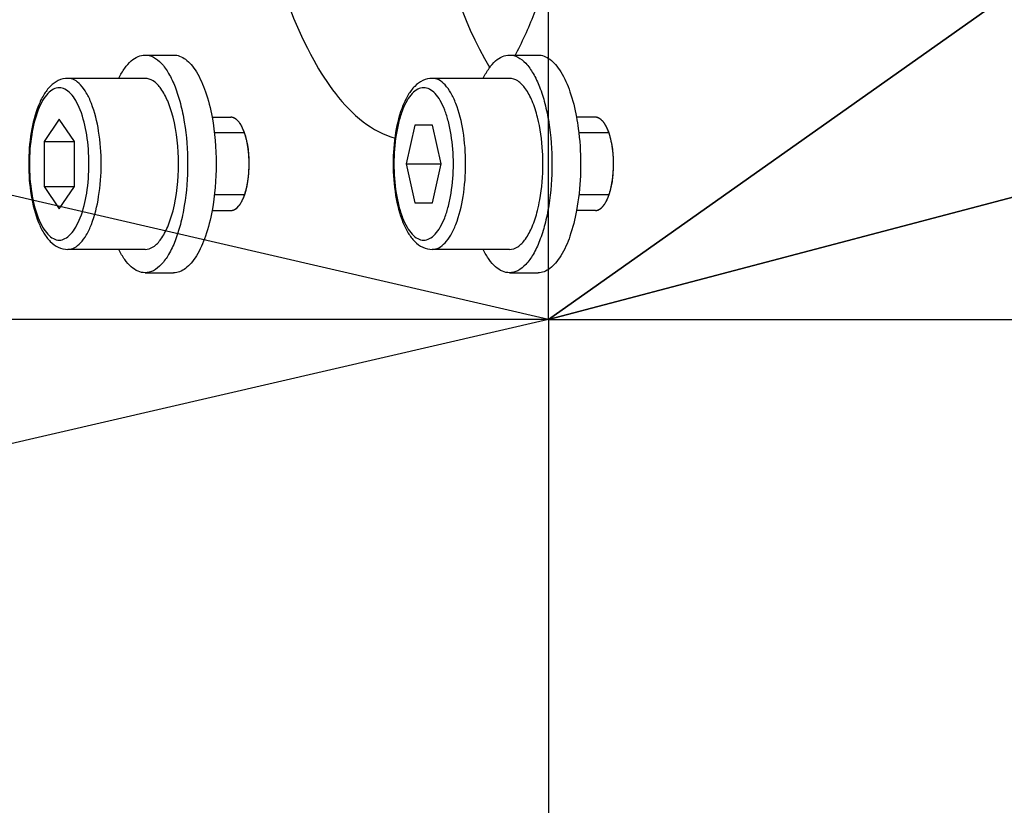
# Model space of a CAD drawing. Header units: millimetres. Extents: x 0 to 11890, y 0 to 8410.
# Tile 47 of 116: x 6637 to 6669, y 1747 to 1772. Entities that reach past the tile are written whole.
import ezdxf

# ---------------------------------------------------------------- set-up
doc = ezdxf.new("R2010")
doc.units = ezdxf.units.MM
doc.header["$LTSCALE"] = 653.95
doc.linetypes.add('CENTER', pattern=[0.6, 0.375, -0.075, 0.075, -0.075])
doc.layers.get('0').update_dxf_attribs({"linetype": 'CONTINUOUS'})
for name, color, linetype in [('204101000062_DXF_AXIS', 7, 'CONTINUOUS'), ('304103000034DXF_CONTINUOUS_LINE', 7, 'CONTINUOUS'), ('304105000209DXF_CONTINUOUS_LINE', 7, 'CONTINUOUS'), ('304105000340DXF_CONTINUOUS_LINE', 7, 'CONTINUOUS'), ('501023000072DXF_CONTINUOUS_LINE', 7, 'CONTINUOUS'), ('JISHUZIL_DXF_DIMENSION', 7, 'CONTINUOUS')]:
    doc.layers.add(name, color=color, linetype=linetype)
doc.styles.get("Standard").update_dxf_attribs({"font": 'txt', "width": 0.7})
doc.dimstyles.new('DIMSTYLE_10', dxfattribs={"dimtxt": 80, "dimasz": 70, "dimexe": 1.5, "dimexo": 0, "dimtad": 1, "dimdec": 1, "dimdsep": 46, "dimtxsty": 'Standard', "dimblk": '_FILLED', "dimblk1": '_FILLED', "dimblk2": '_FILLED', "dimcen": 0.09, "dimclrt": 5, "dimazin": 2, "dimtp": 2, "dimtm": 2, "dimtfac": 1, "dimtdec": 1, "dimtofl": 0, "dimtmove": 0, "dimatfit": 3, "dimldrblk": '_FILLED', "dimfxl": 0, "dimtolj": 1, "dimarcsym": 0})
doc.dimstyles.new('DIMSTYLE_6', dxfattribs={"dimtxt": 80, "dimasz": 70, "dimexe": 1.5, "dimexo": 0, "dimgap": 4, "dimtad": 0, "dimtih": 1, "dimtoh": 1, "dimdec": 1, "dimdsep": 46, "dimtxsty": 'Standard', "dimblk": '_FILLED', "dimblk1": '_FILLED', "dimblk2": '_FILLED', "dimcen": 0.09, "dimclrt": 5, "dimazin": 2, "dimtp": 0.5, "dimtm": 0.5, "dimtfac": 1, "dimtdec": 65535, "dimtofl": 0, "dimtmove": 0, "dimatfit": 3, "dimldrblk": '_FILLED', "dimfxl": 0, "dimtolj": 1, "dimarcsym": 0})
doc.dimstyles.new('DIMSTYLE_7', dxfattribs={"dimtxt": 80, "dimasz": 70, "dimexe": 1.5, "dimexo": 0, "dimtad": 1, "dimdsep": 46, "dimtxsty": 'Standard', "dimblk": '_FILLED', "dimblk1": '_FILLED', "dimblk2": '_FILLED', "dimcen": 0.09, "dimclrt": 5, "dimazin": 2, "dimtp": 0.5, "dimtm": 0.5, "dimtfac": 1, "dimtofl": 0, "dimtmove": 0, "dimatfit": 3, "dimldrblk": '_FILLED', "dimfxl": 0, "dimtolj": 1, "dimarcsym": 0})

# ---------------------------------------------------------------- blocks, each defined once
blk = doc.blocks.new('*D11')
at = {"layer": 'JISHUZIL_DXF_DIMENSION', "color": 2, "linetype": 'Continuous', "transparency": 16777216}
blk.add_line((7782.547, 1762.673), (7249.906, 1762.673), dxfattribs=at)
for start, end in [(93.89526, 167), (0, 72.882084)]:
    blk.add_arc((6653.947, 1762.673), 610.959, start, end, dxfattribs=at)
for points in [[(6068.674, 1970.105), (6058.647, 1900.109), (6087.872, 1964.498)], [(7250.915, 1831.986), (7264.906, 1762.673), (7270.882, 1833.131)]]:
    blk.add_solid(points, dxfattribs=at)
blk = doc.blocks.new('_FILLED')
at = {"color": 0, "linetype": 'ByBlock'}
blk.add_solid([(0, 0), (-1, 0.14286), (-1, -0.14286)], dxfattribs=at)
blk = doc.blocks.new('*D12')
at = {"layer": 'JISHUZIL_DXF_DIMENSION', "color": 2, "linetype": 'Continuous', "transparency": 16777216}
blk.add_line((7782.547, 1762.673), (7249.906, 1762.673), dxfattribs=at)
for start, end in [(287.117916, 360), (193, 266.10474)]:
    blk.add_arc((6653.947, 1762.673), 610.959, start, end, dxfattribs=at)
for points in [[(7270.882, 1692.215), (7264.906, 1762.673), (7250.915, 1693.36)], [(6087.872, 1560.848), (6058.647, 1625.237), (6068.674, 1555.241)]]:
    blk.add_solid(points, dxfattribs=at)
blk = doc.blocks.new('*D13')
at = {"layer": 'JISHUZIL_DXF_DIMENSION', "color": 2, "linetype": 'Continuous', "transparency": 16777216}
for p, q in [((6653.947, 1762.673), (7394.418, 2285.674)), ((6912.057, 1944.978), (6653.947, 1762.673)), ((6912.057, 1944.978), (6912.057, 1944.978))]:
    blk.add_line(p, q, dxfattribs=at)
at = {"layer": 'JISHUZIL_DXF_DIMENSION', "color": 2, "linetype": 'Continuous', "transparency": 16777216, "xscale": 70, "yscale": 70, "zscale": 70, "rotation": 215.2349165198}
blk.add_blockref('_FILLED', (6912.057, 1944.978), dxfattribs=at)
blk = doc.blocks.new('*D19')
at = {"layer": 'JISHUZIL_DXF_DIMENSION', "color": 2, "linetype": 'Continuous', "transparency": 16777216}
for p, q in [((6653.947, 1762.673), (9053.972, 2394.202)), ((8589.722, 2272.042), (6653.947, 1762.673)), ((8589.722, 2272.042), (8589.722, 2272.042))]:
    blk.add_line(p, q, dxfattribs=at)
at = {"layer": 'JISHUZIL_DXF_DIMENSION', "color": 2, "linetype": 'Continuous', "transparency": 16777216, "xscale": 70, "yscale": 70, "zscale": 70, "rotation": 194.7409975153}
blk.add_blockref('_FILLED', (8589.722, 2272.042), dxfattribs=at)

msp = doc.modelspace()

# ---------------------------------------------------------------- linework, layer by layer
at = {"color": 4, "linetype": 'Continuous'}
for q in [(4703.581, 2212.951), (4703.581, 1312.395)]:
    msp.add_line((6653.947, 1762.673), q, dxfattribs=at)
msp.add_circle((6653.947, 1762.673), 316, dxfattribs=at)
at = {"layer": '204101000062_DXF_AXIS', "color": 7, "linetype": 'CENTER'}
for q in [(6653.947, 1868.718), (6531.55, 1762.673), (6653.947, 1651.852), (6774.387, 1762.673)]:
    msp.add_line((6653.947, 1762.673), q, dxfattribs=at)
at = {"layer": '304103000034DXF_CONTINUOUS_LINE', "color": 7, "linetype": 'Continuous'}
msp.add_arc((6653.947, 1762.673), 225, 72.65327, 219.29549, dxfattribs=at)
at = {"layer": '304105000209DXF_CONTINUOUS_LINE', "color": 7, "linetype": 'Continuous'}
for p, q in [((6640.969, 1771.173), (6641.889, 1771.173)), ((6652.691, 1771.173), (6653.611, 1771.173)), ((6640.969, 1764.173), (6641.889, 1764.173)), ((6652.691, 1764.173), (6653.611, 1764.173))]:
    msp.add_line(p, q, dxfattribs=at)
for points, knots in [([(6640.126, 1770.429), (6640.181, 1770.54), (6640.296, 1770.738), (6640.502, 1770.98), (6640.726, 1771.135), (6640.892, 1771.173), (6640.969, 1771.173)], [0, 0, 0, 0, 0.31501, 0.580805, 0.803639, 1, 1, 1, 1]), ([(6640.969, 1771.173), (6641.06, 1771.173), (6641.262, 1771.117), (6641.521, 1770.898), (6641.753, 1770.566), (6641.955, 1770.128), (6642.12, 1769.6), (6642.289, 1768.777), (6642.369, 1767.673), (6642.289, 1766.569), (6642.12, 1765.746), (6641.955, 1765.218), (6641.753, 1764.78), (6641.521, 1764.448), (6641.262, 1764.229), (6641.06, 1764.173), (6640.969, 1764.173)], [0, 0, 0, 0, 0.034383, 0.074968, 0.125032, 0.185275, 0.254876, 0.332122, 0.5, 0.667878, 0.745124, 0.814725, 0.874968, 0.925032, 0.965617, 1, 1, 1, 1]), ([(6641.889, 1771.173), (6641.954, 1771.173), (6642.092, 1771.147), (6642.284, 1771.036), (6642.465, 1770.86), (6642.705, 1770.522), (6642.949, 1769.954), (6643.073, 1769.452), (6643.124, 1769.174)], [0, 0, 0, 0, 0.078247, 0.164355, 0.263837, 0.379478, 0.660452, 1, 1, 1, 1]), ([(6651.848, 1770.429), (6651.903, 1770.54), (6652.017, 1770.738), (6652.223, 1770.98), (6652.448, 1771.135), (6652.613, 1771.173), (6652.691, 1771.173)], [0, 0, 0, 0, 0.31501, 0.580804, 0.803643, 1, 1, 1, 1]), ([(6652.691, 1771.173), (6652.782, 1771.173), (6652.984, 1771.117), (6653.243, 1770.898), (6653.475, 1770.566), (6653.677, 1770.128), (6653.842, 1769.6), (6654.011, 1768.777), (6654.058, 1768.121), (6654.058, 1767.673)], [0, 0, 0, 0, 0.068765, 0.149936, 0.250064, 0.37055, 0.509752, 0.664245, 1, 1, 1, 1]), ([(6653.611, 1771.173), (6653.676, 1771.173), (6653.814, 1771.147), (6654.006, 1771.036), (6654.187, 1770.86), (6654.427, 1770.522), (6654.67, 1769.954), (6654.795, 1769.452), (6654.846, 1769.174)], [0, 0, 0, 0, 0.078247, 0.164355, 0.263837, 0.379478, 0.660453, 1, 1, 1, 1]), ([(6654.846, 1769.174), (6654.868, 1769.055), (6654.947, 1768.559), (6654.979, 1768.055), (6654.979, 1767.673)], [0, 0, 0, 0, 0.240968, 1, 1, 1, 1]), ([(6654.058, 1767.673), (6654.058, 1767.225), (6654.011, 1766.569), (6653.842, 1765.746), (6653.677, 1765.218), (6653.475, 1764.78), (6653.243, 1764.448), (6652.984, 1764.229), (6652.782, 1764.173), (6652.691, 1764.173)], [0, 0, 0, 0, 0.335755, 0.490248, 0.62945, 0.749936, 0.850064, 0.931235, 1, 1, 1, 1]), ([(6654.979, 1767.673), (6654.979, 1767.544), (6654.968, 1767.041), (6654.915, 1766.539), (6654.846, 1766.172)], [0, 0, 0, 0, 0.256705, 1, 1, 1, 1]), ([(6643.124, 1766.172), (6643.073, 1765.894), (6642.949, 1765.392), (6642.705, 1764.824), (6642.465, 1764.486), (6642.284, 1764.31), (6642.092, 1764.199), (6641.954, 1764.173), (6641.889, 1764.173)], [0, 0, 0, 0, 0.339548, 0.620522, 0.736163, 0.835645, 0.921753, 1, 1, 1, 1]), ([(6654.846, 1766.172), (6654.795, 1765.894), (6654.67, 1765.392), (6654.427, 1764.824), (6654.187, 1764.486), (6654.006, 1764.31), (6653.814, 1764.199), (6653.676, 1764.173), (6653.611, 1764.173)], [0, 0, 0, 0, 0.339547, 0.620522, 0.736163, 0.835645, 0.921753, 1, 1, 1, 1]), ([(6640.969, 1764.173), (6640.892, 1764.173), (6640.726, 1764.211), (6640.502, 1764.366), (6640.296, 1764.608), (6640.181, 1764.806), (6640.126, 1764.917)], [0, 0, 0, 0, 0.196361, 0.419195, 0.68499, 1, 1, 1, 1]), ([(6652.691, 1764.173), (6652.613, 1764.173), (6652.448, 1764.211), (6652.223, 1764.366), (6652.017, 1764.608), (6651.903, 1764.806), (6651.848, 1764.917)], [0, 0, 0, 0, 0.196357, 0.419196, 0.68499, 1, 1, 1, 1])]:
    msp.add_open_spline(points, degree=3, knots=knots, dxfattribs=at)
msp.add_open_spline([(6643.124, 1769.174), (6643.216, 1768.68), (6643.297, 1767.673), (6643.216, 1766.666), (6643.124, 1766.172)], degree=3, dxfattribs=at)
at = {"layer": '304105000340DXF_CONTINUOUS_LINE', "color": 7, "linetype": 'Continuous'}
for centre, radius, start, end in [((6642.944, 1768.282), 1.282, 24.938, 27.1406), ((6654.666, 1768.282), 1.282, 24.938, 27.1406), ((6642.944, 1767.064), 1.282, 332.8594, 335.062), ((6642.828, 1767.119), 1.411, 335.049, 336.3131), ((6654.666, 1767.064), 1.282, 332.8594, 335.062), ((6654.55, 1767.119), 1.411, 335.049, 336.3131)]:
    msp.add_arc(centre, radius, start, end, dxfattribs=at)
for points, knots in [([(6647.987, 1796.319), (6647.315, 1795.801), (6646.13, 1794.129), (6644.445, 1789.578), (6643.721, 1782.673), (6644.445, 1775.768), (6646.13, 1771.217), (6647.315, 1769.545), (6647.987, 1769.027)], [0, 0, 0, 0, 0.087542, 0.20488, 0.5, 0.79512, 0.912458, 1, 1, 1, 1]), ([(6652.058, 1794.585), (6651.127, 1793.02), (6649.915, 1789.023), (6649.342, 1782.673), (6649.915, 1776.323), (6651.127, 1772.326), (6652.058, 1770.761)], [0, 0, 0, 0, 0.222759, 0.5, 0.777241, 1, 1, 1, 1]), ([(6652.86, 1771.138), (6653.097, 1771.578), (6654.053, 1773.689), (6654.563, 1775.978), (6654.819, 1777.773)], [0, 0, 0, 0, 0.216023, 1, 1, 1, 1]), ([(6643.931, 1769.083), (6643.901, 1769.11), (6643.84, 1769.155), (6643.765, 1769.173), (6643.73, 1769.173)], [0, 0, 0, 0, 0.534868, 1, 1, 1, 1]), ([(6643.979, 1769.031), (6643.971, 1769.04), (6643.956, 1769.058), (6643.939, 1769.075), (6643.931, 1769.083)], [0, 0, 0, 0, 0.512042, 1, 1, 1, 1]), ([(6655.652, 1769.083), (6655.623, 1769.11), (6655.562, 1769.155), (6655.487, 1769.173), (6655.452, 1769.173)], [0, 0, 0, 0, 0.534868, 1, 1, 1, 1]), ([(6655.701, 1769.031), (6655.693, 1769.04), (6655.678, 1769.058), (6655.661, 1769.075), (6655.652, 1769.083)], [0, 0, 0, 0, 0.512042, 1, 1, 1, 1]), ([(6644.085, 1768.866), (6644.069, 1768.897), (6644.037, 1768.954), (6643.999, 1769.007), (6643.979, 1769.031)], [0, 0, 0, 0, 0.52605, 1, 1, 1, 1]), ([(6644.12, 1766.552), (6644.275, 1766.906), (6644.361, 1767.69), (6644.268, 1768.476), (6644.107, 1768.822)], [0, 0, 0, 0, 0.502716, 1, 1, 1, 1]), ([(6655.807, 1768.866), (6655.791, 1768.897), (6655.759, 1768.954), (6655.721, 1769.007), (6655.701, 1769.031)], [0, 0, 0, 0, 0.52605, 1, 1, 1, 1]), ([(6655.842, 1766.552), (6655.997, 1766.906), (6656.083, 1767.69), (6655.99, 1768.476), (6655.829, 1768.822)], [0, 0, 0, 0, 0.502716, 1, 1, 1, 1]), ([(6643.979, 1766.315), (6643.999, 1766.339), (6644.037, 1766.392), (6644.069, 1766.449), (6644.085, 1766.48)], [0, 0, 0, 0, 0.47395, 1, 1, 1, 1]), ([(6655.701, 1766.315), (6655.721, 1766.339), (6655.759, 1766.392), (6655.791, 1766.449), (6655.807, 1766.48)], [0, 0, 0, 0, 0.47395, 1, 1, 1, 1])]:
    msp.add_open_spline(points, degree=3, knots=knots, dxfattribs=at)
at = {"layer": '304105000340DXF_CONTINUOUS_LINE', "color": 2, "linetype": 'Continuous'}
for points, knots in [([(6643.979, 1769.031), (6643.97, 1769.041), (6643.956, 1769.057), (6643.936, 1769.077), (6643.921, 1769.09), (6643.906, 1769.104), (6643.89, 1769.115), (6643.875, 1769.125), (6643.859, 1769.137), (6643.843, 1769.143), (6643.828, 1769.152), (6643.812, 1769.158), (6643.796, 1769.162), (6643.78, 1769.168), (6643.758, 1769.171), (6643.741, 1769.172), (6643.73, 1769.173)], [0, 0, 0, 0, 0.125, 0.1875, 0.25, 0.3125, 0.375, 0.4375, 0.5, 0.5625, 0.625, 0.6875, 0.75, 0.8125, 0.875, 1, 1, 1, 1]), ([(6655.701, 1769.031), (6655.691, 1769.041), (6655.677, 1769.057), (6655.658, 1769.077), (6655.643, 1769.09), (6655.628, 1769.104), (6655.612, 1769.115), (6655.597, 1769.125), (6655.581, 1769.137), (6655.565, 1769.143), (6655.549, 1769.152), (6655.534, 1769.158), (6655.518, 1769.162), (6655.502, 1769.168), (6655.48, 1769.171), (6655.463, 1769.172), (6655.452, 1769.173)], [0, 0, 0, 0, 0.125, 0.1875, 0.25, 0.3125, 0.375, 0.4375, 0.5, 0.5625, 0.625, 0.6875, 0.75, 0.8125, 0.875, 1, 1, 1, 1]), ([(6644.09, 1768.857), (6644.086, 1768.865), (6644.078, 1768.881), (6644.064, 1768.905), (6644.05, 1768.929), (6644.038, 1768.949), (6644.023, 1768.972), (6644.004, 1769), (6643.989, 1769.019), (6643.979, 1769.031)], [0, 0, 0, 0, 0.125, 0.25, 0.375, 0.5, 0.625, 0.75, 1, 1, 1, 1]), ([(6644.107, 1768.821), (6644.107, 1768.822), (6644.106, 1768.823), (6644.103, 1768.829), (6644.098, 1768.841), (6644.093, 1768.851), (6644.09, 1768.857)], [0, 0, 0, 0, 0.125, 0.25, 0.5, 1, 1, 1, 1]), ([(6644.238, 1768.423), (6644.233, 1768.441), (6644.225, 1768.476), (6644.213, 1768.521), (6644.203, 1768.559), (6644.193, 1768.592), (6644.181, 1768.633), (6644.163, 1768.684), (6644.145, 1768.732), (6644.127, 1768.778), (6644.114, 1768.806), (6644.107, 1768.821)], [0, 0, 0, 0, 0.125, 0.25, 0.3125, 0.375, 0.5, 0.625, 0.75, 0.875, 1, 1, 1, 1]), ([(6655.812, 1768.857), (6655.808, 1768.865), (6655.8, 1768.881), (6655.786, 1768.905), (6655.772, 1768.929), (6655.76, 1768.949), (6655.745, 1768.972), (6655.726, 1769), (6655.711, 1769.019), (6655.701, 1769.031)], [0, 0, 0, 0, 0.125, 0.25, 0.375, 0.5, 0.625, 0.75, 1, 1, 1, 1]), ([(6655.829, 1768.821), (6655.829, 1768.822), (6655.828, 1768.823), (6655.825, 1768.829), (6655.82, 1768.841), (6655.815, 1768.851), (6655.812, 1768.857)], [0, 0, 0, 0, 0.125, 0.25, 0.5, 1, 1, 1, 1]), ([(6655.96, 1768.423), (6655.955, 1768.441), (6655.947, 1768.476), (6655.935, 1768.521), (6655.925, 1768.559), (6655.915, 1768.592), (6655.903, 1768.633), (6655.885, 1768.684), (6655.867, 1768.732), (6655.848, 1768.778), (6655.836, 1768.806), (6655.829, 1768.821)], [0, 0, 0, 0, 0.125, 0.25, 0.3125, 0.375, 0.5, 0.625, 0.75, 0.875, 1, 1, 1, 1]), ([(6644.307, 1767.932), (6644.306, 1767.952), (6644.303, 1767.993), (6644.297, 1768.057), (6644.291, 1768.111), (6644.285, 1768.153), (6644.281, 1768.185), (6644.276, 1768.213), (6644.271, 1768.253), (6644.262, 1768.303), (6644.251, 1768.363), (6644.242, 1768.403), (6644.238, 1768.423)], [0, 0, 0, 0, 0.125, 0.25, 0.375, 0.4375, 0.5, 0.5625, 0.625, 0.75, 0.875, 1, 1, 1, 1]), ([(6656.029, 1767.932), (6656.028, 1767.952), (6656.025, 1767.993), (6656.018, 1768.057), (6656.013, 1768.111), (6656.007, 1768.153), (6656.003, 1768.185), (6655.998, 1768.213), (6655.993, 1768.253), (6655.984, 1768.303), (6655.972, 1768.363), (6655.964, 1768.403), (6655.96, 1768.423)], [0, 0, 0, 0, 0.125, 0.25, 0.375, 0.4375, 0.5, 0.5625, 0.625, 0.75, 0.875, 1, 1, 1, 1]), ([(6644.307, 1767.411), (6644.308, 1767.432), (6644.31, 1767.463), (6644.312, 1767.505), (6644.314, 1767.549), (6644.315, 1767.593), (6644.316, 1767.635), (6644.316, 1767.666), (6644.316, 1767.7), (6644.316, 1767.744), (6644.313, 1767.822), (6644.31, 1767.888), (6644.307, 1767.932)], [0, 0, 0, 0, 0.125, 0.1875, 0.25, 0.375, 0.4375, 0.5, 0.5625, 0.625, 0.75, 1, 1, 1, 1]), ([(6656.029, 1767.411), (6656.03, 1767.432), (6656.032, 1767.463), (6656.034, 1767.505), (6656.036, 1767.549), (6656.037, 1767.593), (6656.038, 1767.635), (6656.038, 1767.666), (6656.038, 1767.7), (6656.037, 1767.744), (6656.035, 1767.822), (6656.032, 1767.888), (6656.029, 1767.932)], [0, 0, 0, 0, 0.125, 0.1875, 0.25, 0.375, 0.4375, 0.5, 0.5625, 0.625, 0.75, 1, 1, 1, 1]), ([(6644.238, 1766.923), (6644.242, 1766.941), (6644.247, 1766.969), (6644.255, 1767.006), (6644.262, 1767.047), (6644.27, 1767.087), (6644.276, 1767.126), (6644.28, 1767.154), (6644.284, 1767.187), (6644.29, 1767.229), (6644.298, 1767.304), (6644.304, 1767.368), (6644.307, 1767.411)], [0, 0, 0, 0, 0.125, 0.1875, 0.25, 0.375, 0.4375, 0.5, 0.5625, 0.625, 0.75, 1, 1, 1, 1]), ([(6655.96, 1766.923), (6655.963, 1766.941), (6655.969, 1766.969), (6655.977, 1767.006), (6655.984, 1767.047), (6655.992, 1767.087), (6655.997, 1767.126), (6656.002, 1767.154), (6656.006, 1767.187), (6656.012, 1767.229), (6656.02, 1767.304), (6656.026, 1767.368), (6656.029, 1767.411)], [0, 0, 0, 0, 0.125, 0.1875, 0.25, 0.375, 0.4375, 0.5, 0.5625, 0.625, 0.75, 1, 1, 1, 1]), ([(6644.106, 1766.522), (6644.112, 1766.536), (6644.121, 1766.557), (6644.134, 1766.585), (6644.146, 1766.617), (6644.161, 1766.657), (6644.179, 1766.707), (6644.191, 1766.748), (6644.201, 1766.781), (6644.209, 1766.809), (6644.216, 1766.836), (6644.226, 1766.874), (6644.233, 1766.904), (6644.238, 1766.923)], [0, 0, 0, 0, 0.125, 0.1875, 0.25, 0.375, 0.5, 0.625, 0.6875, 0.75, 0.8125, 0.875, 1, 1, 1, 1]), ([(6655.828, 1766.522), (6655.834, 1766.536), (6655.843, 1766.557), (6655.856, 1766.585), (6655.868, 1766.617), (6655.883, 1766.657), (6655.901, 1766.707), (6655.913, 1766.748), (6655.923, 1766.781), (6655.931, 1766.809), (6655.938, 1766.836), (6655.948, 1766.874), (6655.955, 1766.904), (6655.96, 1766.923)], [0, 0, 0, 0, 0.125, 0.1875, 0.25, 0.375, 0.5, 0.625, 0.6875, 0.75, 0.8125, 0.875, 1, 1, 1, 1]), ([(6644.09, 1766.489), (6644.09, 1766.49), (6644.091, 1766.491), (6644.093, 1766.495), (6644.095, 1766.5), (6644.098, 1766.506), (6644.099, 1766.507), (6644.102, 1766.513), (6644.104, 1766.519), (6644.106, 1766.522)], [0, 0, 0, 0, 0.125, 0.25, 0.375, 0.5, 0.625, 0.75, 1, 1, 1, 1]), ([(6655.812, 1766.489), (6655.812, 1766.49), (6655.813, 1766.491), (6655.815, 1766.495), (6655.817, 1766.5), (6655.82, 1766.506), (6655.821, 1766.507), (6655.824, 1766.513), (6655.826, 1766.519), (6655.828, 1766.522)], [0, 0, 0, 0, 0.125, 0.25, 0.375, 0.5, 0.625, 0.75, 1, 1, 1, 1]), ([(6643.73, 1766.173), (6643.74, 1766.174), (6643.756, 1766.175), (6643.776, 1766.178), (6643.792, 1766.183), (6643.808, 1766.186), (6643.824, 1766.193), (6643.84, 1766.201), (6643.856, 1766.207), (6643.872, 1766.219), (6643.887, 1766.228), (6643.903, 1766.239), (6643.918, 1766.253), (6643.933, 1766.266), (6643.953, 1766.287), (6643.969, 1766.304), (6643.979, 1766.315)], [0, 0, 0, 0, 0.125, 0.1875, 0.25, 0.3125, 0.375, 0.4375, 0.5, 0.5625, 0.625, 0.6875, 0.75, 0.8125, 0.875, 1, 1, 1, 1]), ([(6643.979, 1766.315), (6643.984, 1766.321), (6643.992, 1766.332), (6644.007, 1766.351), (6644.022, 1766.372), (6644.034, 1766.391), (6644.049, 1766.415), (6644.068, 1766.447), (6644.081, 1766.472), (6644.09, 1766.489)], [0, 0, 0, 0, 0.125, 0.25, 0.375, 0.5, 0.625, 0.75, 1, 1, 1, 1]), ([(6655.452, 1766.173), (6655.462, 1766.174), (6655.477, 1766.175), (6655.498, 1766.178), (6655.514, 1766.183), (6655.53, 1766.186), (6655.546, 1766.193), (6655.562, 1766.201), (6655.578, 1766.207), (6655.593, 1766.219), (6655.609, 1766.228), (6655.625, 1766.239), (6655.64, 1766.253), (6655.655, 1766.266), (6655.675, 1766.287), (6655.691, 1766.304), (6655.701, 1766.315)], [0, 0, 0, 0, 0.125, 0.1875, 0.25, 0.3125, 0.375, 0.4375, 0.5, 0.5625, 0.625, 0.6875, 0.75, 0.8125, 0.875, 1, 1, 1, 1]), ([(6655.701, 1766.315), (6655.705, 1766.321), (6655.714, 1766.332), (6655.729, 1766.351), (6655.744, 1766.372), (6655.756, 1766.391), (6655.771, 1766.415), (6655.79, 1766.447), (6655.803, 1766.472), (6655.812, 1766.489)], [0, 0, 0, 0, 0.125, 0.25, 0.375, 0.5, 0.625, 0.75, 1, 1, 1, 1])]:
    msp.add_open_spline(points, degree=3, knots=knots, dxfattribs=at)
at = {"layer": '304105000340DXF_CONTINUOUS_LINE', "color": 7, "linetype": 'Continuous'}
for points in [[(6647.987, 1769.027), (6648.291, 1768.793), (6648.64, 1768.6), (6649.01, 1768.501)], [(6643.73, 1766.173), (6643.826, 1766.173), (6643.918, 1766.241), (6643.979, 1766.315)], [(6655.452, 1766.173), (6655.547, 1766.173), (6655.64, 1766.241), (6655.701, 1766.315)]]:
    msp.add_open_spline(points, degree=3, dxfattribs=at)
at = {"layer": '501023000072DXF_CONTINUOUS_LINE', "color": 7, "linetype": 'Continuous'}
for p, q in [((6640.969, 1770.423), (6638.483, 1770.423)), ((6652.691, 1770.423), (6650.205, 1770.423)), ((6638.207, 1769.116), (6637.719, 1768.395)), ((6638.695, 1768.395), (6638.207, 1769.116)), ((6643.123, 1769.173), (6643.73, 1769.173)), ((6655.452, 1769.173), (6654.845, 1769.173)), ((6649.647, 1768.923), (6649.365, 1767.673)), ((6650.211, 1768.923), (6649.647, 1768.923)), ((6650.493, 1767.673), (6650.211, 1768.923)), ((6637.719, 1768.395), (6637.719, 1766.951)), ((6637.719, 1768.395), (6638.695, 1768.395)), ((6638.695, 1766.951), (6638.695, 1768.395)), ((6649.365, 1767.673), (6650.493, 1767.673)), ((6649.365, 1767.673), (6649.647, 1766.423)), ((6650.211, 1766.423), (6650.493, 1767.673)), ((6637.719, 1766.951), (6638.695, 1766.951)), ((6637.719, 1766.951), (6638.207, 1766.23)), ((6638.207, 1766.23), (6638.695, 1766.951)), ((6649.647, 1766.423), (6650.211, 1766.423)), ((6643.123, 1766.173), (6643.73, 1766.173)), ((6655.452, 1766.173), (6654.845, 1766.173)), ((6640.969, 1764.923), (6638.483, 1764.923)), ((6652.691, 1764.923), (6650.205, 1764.923))]:
    msp.add_line(p, q, dxfattribs=at)
at = {"layer": '501023000072DXF_CONTINUOUS_LINE', "color": 2, "linetype": 'Continuous'}
for p, q in [((6644.156, 1768.673), (6643.199, 1768.673)), ((6655.878, 1768.673), (6654.921, 1768.673)), ((6644.156, 1766.673), (6643.199, 1766.673)), ((6655.878, 1766.673), (6654.921, 1766.673))]:
    msp.add_line(p, q, dxfattribs=at)
at = {"layer": '501023000072DXF_CONTINUOUS_LINE', "color": 7, "linetype": 'Continuous'}
for points, knots in [([(6638.483, 1770.423), (6638.379, 1770.423), (6638.167, 1770.371), (6637.904, 1770.171), (6637.695, 1769.889), (6637.46, 1769.4), (6637.274, 1768.65), (6637.2, 1767.673), (6637.274, 1766.696), (6637.46, 1765.946), (6637.695, 1765.457), (6637.904, 1765.175), (6638.167, 1764.975), (6638.379, 1764.923), (6638.483, 1764.923)], [0, 0, 0, 0, 0.047769, 0.096387, 0.148692, 0.207265, 0.344567, 0.500006, 0.655444, 0.792743, 0.851313, 0.903616, 0.952229, 1, 1, 1, 1]), ([(6641.868, 1769.177), (6641.823, 1769.354), (6641.722, 1769.672), (6641.514, 1770.073), (6641.27, 1770.346), (6641.061, 1770.423), (6640.969, 1770.423)], [0, 0, 0, 0, 0.336654, 0.61409, 0.829545, 1, 1, 1, 1]), ([(6650.205, 1770.423), (6650.101, 1770.423), (6649.889, 1770.371), (6649.626, 1770.171), (6649.417, 1769.889), (6649.182, 1769.4), (6648.996, 1768.65), (6648.948, 1768.012), (6648.948, 1767.673)], [0, 0, 0, 0, 0.095538, 0.192771, 0.297382, 0.414525, 0.689127, 1, 1, 1, 1]), ([(6653.591, 1769.175), (6653.546, 1769.352), (6653.445, 1769.671), (6653.236, 1770.072), (6652.992, 1770.346), (6652.783, 1770.423), (6652.691, 1770.423)], [0, 0, 0, 0, 0.336685, 0.614151, 0.829601, 1, 1, 1, 1]), ([(6653.765, 1767.673), (6653.765, 1767.805), (6653.751, 1768.309), (6653.683, 1768.814), (6653.591, 1769.175)], [0, 0, 0, 0, 0.261542, 1, 1, 1, 1]), ([(6648.948, 1767.673), (6648.948, 1767.334), (6648.996, 1766.696), (6649.182, 1765.946), (6649.417, 1765.457), (6649.626, 1765.175), (6649.889, 1764.975), (6650.101, 1764.923), (6650.205, 1764.923)], [0, 0, 0, 0, 0.310875, 0.585478, 0.70262, 0.80723, 0.90446, 1, 1, 1, 1]), ([(6653.591, 1766.171), (6653.62, 1766.286), (6653.725, 1766.78), (6653.765, 1767.287), (6653.765, 1767.673)], [0, 0, 0, 0, 0.234611, 1, 1, 1, 1]), ([(6640.969, 1764.923), (6641.061, 1764.923), (6641.27, 1765), (6641.514, 1765.273), (6641.722, 1765.674), (6641.823, 1765.992), (6641.868, 1766.169)], [0, 0, 0, 0, 0.170455, 0.38591, 0.663346, 1, 1, 1, 1]), ([(6652.691, 1764.923), (6652.783, 1764.923), (6652.992, 1765), (6653.236, 1765.274), (6653.445, 1765.675), (6653.546, 1765.994), (6653.591, 1766.171)], [0, 0, 0, 0, 0.170399, 0.385849, 0.663315, 1, 1, 1, 1])]:
    msp.add_open_spline(points, degree=3, knots=knots, dxfattribs=at)
at = {"layer": '501023000072DXF_CONTINUOUS_LINE', "color": 9, "linetype": 'Continuous'}
for points, knots in [([(6638.483, 1764.923), (6638.555, 1764.923), (6638.713, 1764.967), (6638.917, 1765.139), (6639.1, 1765.4), (6639.326, 1765.891), (6639.509, 1766.661), (6639.584, 1767.673), (6639.509, 1768.685), (6639.326, 1769.455), (6639.1, 1769.946), (6638.917, 1770.207), (6638.713, 1770.379), (6638.555, 1770.423), (6638.483, 1770.423)], [0, 0, 0, 0, 0.03439, 0.07498, 0.125047, 0.185291, 0.331988, 0.499999, 0.668011, 0.814709, 0.874953, 0.92502, 0.96561, 1, 1, 1, 1]), ([(6651.28, 1767.673), (6651.28, 1768.025), (6651.231, 1768.684), (6651.048, 1769.455), (6650.822, 1769.946), (6650.64, 1770.207), (6650.435, 1770.379), (6650.277, 1770.423), (6650.205, 1770.423)], [0, 0, 0, 0, 0.335825, 0.629189, 0.749728, 0.84993, 0.931173, 1, 1, 1, 1]), ([(6638.207, 1770.123), (6638.143, 1770.123), (6638.002, 1770.084), (6637.82, 1769.931), (6637.658, 1769.698), (6637.457, 1769.261), (6637.293, 1768.574), (6637.227, 1767.673), (6637.293, 1766.772), (6637.457, 1766.085), (6637.658, 1765.648), (6637.82, 1765.415), (6638.002, 1765.262), (6638.143, 1765.223), (6638.207, 1765.223)], [0, 0, 0, 0, 0.03439, 0.07498, 0.125047, 0.185291, 0.331988, 0.499999, 0.668011, 0.814709, 0.874953, 0.92502, 0.96561, 1, 1, 1, 1]), ([(6638.207, 1765.223), (6638.271, 1765.223), (6638.412, 1765.262), (6638.594, 1765.415), (6638.756, 1765.648), (6638.958, 1766.085), (6639.121, 1766.772), (6639.187, 1767.673), (6639.121, 1768.574), (6638.958, 1769.261), (6638.756, 1769.698), (6638.594, 1769.931), (6638.412, 1770.084), (6638.271, 1770.123), (6638.207, 1770.123)], [0, 0, 0, 0, 0.03439, 0.07498, 0.125047, 0.185291, 0.331988, 0.499999, 0.668011, 0.814709, 0.874953, 0.92502, 0.96561, 1, 1, 1, 1]), ([(6650.886, 1767.673), (6650.886, 1767.986), (6650.853, 1768.445), (6650.735, 1769.022), (6650.62, 1769.392), (6650.479, 1769.698), (6650.316, 1769.931), (6650.134, 1770.084), (6649.929, 1770.141), (6649.724, 1770.084), (6649.542, 1769.931), (6649.379, 1769.698), (6649.238, 1769.392), (6649.123, 1769.022), (6649.005, 1768.445), (6648.972, 1767.986), (6648.972, 1767.673)], [0, 0, 0, 0, 0.167846, 0.245077, 0.314668, 0.374914, 0.424995, 0.4656, 0.5, 0.534399, 0.575005, 0.625086, 0.685332, 0.754923, 0.832155, 1, 1, 1, 1]), ([(6648.972, 1767.673), (6648.972, 1767.36), (6649.005, 1766.901), (6649.123, 1766.324), (6649.238, 1765.954), (6649.379, 1765.648), (6649.542, 1765.415), (6649.724, 1765.262), (6649.929, 1765.205), (6650.134, 1765.262), (6650.316, 1765.415), (6650.479, 1765.648), (6650.62, 1765.954), (6650.735, 1766.324), (6650.853, 1766.901), (6650.886, 1767.36), (6650.886, 1767.673)], [0, 0, 0, 0, 0.167846, 0.245077, 0.314668, 0.374914, 0.424995, 0.4656, 0.5, 0.534399, 0.575005, 0.625086, 0.685332, 0.754923, 0.832155, 1, 1, 1, 1]), ([(6650.205, 1764.923), (6650.277, 1764.923), (6650.435, 1764.967), (6650.64, 1765.139), (6650.822, 1765.4), (6651.048, 1765.891), (6651.231, 1766.662), (6651.28, 1767.321), (6651.28, 1767.673)], [0, 0, 0, 0, 0.068827, 0.15007, 0.250272, 0.370812, 0.664176, 1, 1, 1, 1])]:
    msp.add_open_spline(points, degree=3, knots=knots, dxfattribs=at)
at = {"layer": '501023000072DXF_CONTINUOUS_LINE', "color": 7, "linetype": 'Continuous'}
msp.add_open_spline([(6641.868, 1766.169), (6641.993, 1766.658), (6642.093, 1767.673), (6641.993, 1768.688), (6641.868, 1769.177)], degree=3, dxfattribs=at)

# ---------------------------------------------------------------- dimensions: what is measured, and where the dimension line sits
at = {"layer": 'JISHUZIL_DXF_DIMENSION', "color": 2, "linetype": 'Continuous'}
for mpoint, dimstyle, picture, middle in [((8589.722, 2272.042), 'DIMSTYLE_10', '*D19', (8669.787, 2313.791)), ((6912.057, 1944.978), 'DIMSTYLE_7', '*D13', (7199.916, 2172.781))]:
    dim = msp.add_radius_dim(center=(6653.947, 1762.673), mpoint=mpoint, text='R<>', dimstyle=dimstyle, override={"dimpost": '<>'}, dxfattribs=at)
    dim.commit()
    dim.dimension.update_dxf_attribs({"geometry": picture, "text_midpoint": middle, "dimtype": 164})
for base, line1, line2, picture, middle in [((6723.11, 2369.705), ((7776.437, 1762.673), (7782.547, 1762.673)), ((6064.6, 1898.735), (6058.647, 1900.109)), '*D11', (6612.443, 2329.705)), ((6723.11, 1155.641), ((6064.6, 1626.611), (6058.647, 1625.237)), ((7776.437, 1762.673), (7782.547, 1762.673)), '*D12', (6612.443, 1115.641))]:
    dim = msp.add_angular_dim_2l(base=base, line1=line1, line2=line2, dimstyle='DIMSTYLE_6', dxfattribs=at)
    dim.commit()
    dim.dimension.update_dxf_attribs({"geometry": picture, "text_midpoint": middle, "dimtype": 162})

doc.saveas('drawing.dxf')
